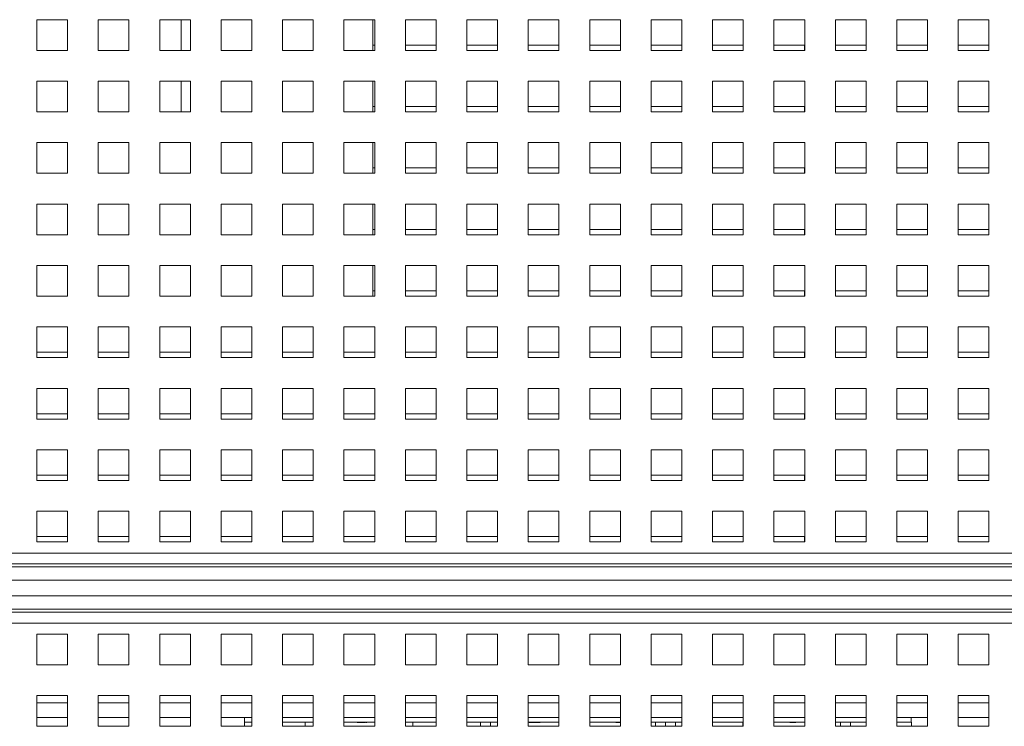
# Paper-space layout '2' of a CAD drawing. Header units: inches. Extents: x 1 to 109, y 1 to 85.
# Tile 61 of 70: x 53.77 to 59.11, y 72.6 to 76.43. Entities that reach past the tile are written whole.
import ezdxf

# ---------------------------------------------------------------- set-up
doc = ezdxf.new("R2010")
doc.units = ezdxf.units.IN
doc.header["$MEASUREMENT"] = 0

psp = doc.layouts.new('2')

# ---------------------------------------------------------------- linework, layer by layer
at = {"color": 7, "linetype": 'Continuous', "lineweight": 15, "ltscale": 5}
for p, q in [((54.0286, 76.4349), (53.8619, 76.4349)), ((53.8619, 76.4349), (53.8619, 76.2682)), ((54.0286, 76.2682), (54.0286, 76.4349)), ((54.3619, 76.4349), (54.1952, 76.4349)), ((54.1952, 76.4349), (54.1952, 76.2682)), ((54.3619, 76.2682), (54.3619, 76.4349)), ((54.6952, 76.4349), (54.5286, 76.4349)), ((54.5286, 76.4349), (54.5286, 76.2682)), ((54.6442, 76.4349), (54.6442, 76.2682)), ((54.6952, 76.2682), (54.6952, 76.4349)), ((55.0286, 76.4349), (54.8619, 76.4349)), ((54.8619, 76.4349), (54.8619, 76.2682)), ((55.0286, 76.2682), (55.0286, 76.4349)), ((55.3619, 76.4349), (55.1952, 76.4349)), ((55.1952, 76.4349), (55.1952, 76.2682)), ((55.3619, 76.2682), (55.3619, 76.4349)), ((55.6952, 76.4349), (55.5286, 76.4349)), ((55.5286, 76.4349), (55.5286, 76.2682)), ((55.6859, 76.4349), (55.6859, 76.2682)), ((55.6952, 76.2682), (55.6952, 76.4349)), ((56.0286, 76.4349), (55.8619, 76.4349)), ((55.8619, 76.4349), (55.8619, 76.2682)), ((56.0286, 76.2682), (56.0286, 76.4349)), ((56.3619, 76.4349), (56.1952, 76.4349)), ((56.1952, 76.4349), (56.1952, 76.2682)), ((56.3619, 76.2682), (56.3619, 76.4349)), ((56.6952, 76.4349), (56.5286, 76.4349)), ((56.5286, 76.4349), (56.5286, 76.2682)), ((56.6952, 76.2682), (56.6952, 76.4349)), ((57.0286, 76.4349), (56.8619, 76.4349)), ((56.8619, 76.4349), (56.8619, 76.2682)), ((57.0286, 76.2682), (57.0286, 76.4349)), ((57.3619, 76.4349), (57.1952, 76.4349)), ((57.1952, 76.4349), (57.1952, 76.2682)), ((57.3619, 76.2682), (57.3619, 76.4349)), ((57.6952, 76.4349), (57.5286, 76.4349)), ((57.5286, 76.4349), (57.5286, 76.2682)), ((57.6952, 76.2682), (57.6952, 76.4349)), ((58.0286, 76.4349), (57.8619, 76.4349)), ((57.8619, 76.4349), (57.8619, 76.2682)), ((58.0286, 76.2682), (58.0286, 76.4349)), ((58.3619, 76.4349), (58.1952, 76.4349)), ((58.1952, 76.4349), (58.1952, 76.2682)), ((58.3619, 76.2682), (58.3619, 76.4349)), ((58.6952, 76.4349), (58.5286, 76.4349)), ((58.5286, 76.4349), (58.5286, 76.2682)), ((58.6952, 76.2682), (58.6952, 76.4349)), ((59.0286, 76.4349), (58.8619, 76.4349)), ((58.8619, 76.4349), (58.8619, 76.2682)), ((59.0286, 76.2682), (59.0286, 76.4349)), ((53.8619, 76.2682), (54.0286, 76.2682)), ((54.1952, 76.2682), (54.3619, 76.2682)), ((54.5286, 76.2682), (54.6952, 76.2682)), ((54.8619, 76.2682), (55.0286, 76.2682)), ((55.1952, 76.2682), (55.3619, 76.2682)), ((55.5286, 76.2682), (55.6952, 76.2682)), ((55.6859, 76.2974), (55.6951, 76.2974)), ((55.6951, 76.2974), (55.6951, 76.2682)), ((55.8619, 76.2974), (56.0284, 76.2974)), ((55.8619, 76.2682), (56.0286, 76.2682)), ((56.0284, 76.2974), (56.0284, 76.2682)), ((56.1952, 76.2974), (56.3617, 76.2974)), ((56.1952, 76.2682), (56.3619, 76.2682)), ((56.3617, 76.2974), (56.3617, 76.2682)), ((56.5286, 76.2974), (56.6951, 76.2974)), ((56.5286, 76.2682), (56.6952, 76.2682)), ((56.6951, 76.2974), (56.6951, 76.2682)), ((56.8619, 76.2974), (57.0284, 76.2974)), ((56.8619, 76.2682), (57.0286, 76.2682)), ((57.0284, 76.2974), (57.0284, 76.2682)), ((57.1952, 76.2974), (57.3617, 76.2974)), ((57.1952, 76.2682), (57.3619, 76.2682)), ((57.3617, 76.2974), (57.3617, 76.2682)), ((57.5286, 76.2974), (57.6951, 76.2974)), ((57.5286, 76.2682), (57.6952, 76.2682)), ((57.6951, 76.2974), (57.6951, 76.2682)), ((57.8619, 76.2974), (58.0284, 76.2974)), ((57.8619, 76.2682), (58.0286, 76.2682)), ((58.0284, 76.2974), (58.0284, 76.2682)), ((58.1952, 76.2974), (58.3617, 76.2974)), ((58.1952, 76.2682), (58.3619, 76.2682)), ((58.3617, 76.2974), (58.3617, 76.2682)), ((58.5286, 76.2974), (58.6951, 76.2974)), ((58.5286, 76.2682), (58.6952, 76.2682)), ((58.6951, 76.2974), (58.6951, 76.2682)), ((58.8619, 76.2974), (59.0284, 76.2974)), ((58.8619, 76.2682), (59.0286, 76.2682)), ((59.0284, 76.2974), (59.0284, 76.2682)), ((54.0286, 76.1016), (53.8619, 76.1016)), ((53.8619, 76.1016), (53.8619, 75.9349)), ((54.0286, 75.9349), (54.0286, 76.1016)), ((54.3619, 76.1016), (54.1952, 76.1016)), ((54.1952, 76.1016), (54.1952, 75.9349)), ((54.3619, 75.9349), (54.3619, 76.1016)), ((54.6952, 76.1016), (54.5286, 76.1016)), ((54.5286, 76.1016), (54.5286, 75.9349)), ((54.6442, 76.1016), (54.6442, 75.9349)), ((54.6952, 75.9349), (54.6952, 76.1016)), ((55.0286, 76.1016), (54.8619, 76.1016)), ((54.8619, 76.1016), (54.8619, 75.9349)), ((55.0286, 75.9349), (55.0286, 76.1016)), ((55.3619, 76.1016), (55.1952, 76.1016)), ((55.1952, 76.1016), (55.1952, 75.9349)), ((55.3619, 75.9349), (55.3619, 76.1016)), ((55.6952, 76.1016), (55.5286, 76.1016)), ((55.5286, 76.1016), (55.5286, 75.9349)), ((55.6859, 76.1016), (55.6859, 75.9349)), ((55.6952, 75.9349), (55.6952, 76.1016)), ((56.0286, 76.1016), (55.8619, 76.1016)), ((55.8619, 76.1016), (55.8619, 75.9349)), ((56.0286, 75.9349), (56.0286, 76.1016)), ((56.3619, 76.1016), (56.1952, 76.1016)), ((56.1952, 76.1016), (56.1952, 75.9349)), ((56.3619, 75.9349), (56.3619, 76.1016)), ((56.6952, 76.1016), (56.5286, 76.1016)), ((56.5286, 76.1016), (56.5286, 75.9349)), ((56.6952, 75.9349), (56.6952, 76.1016)), ((57.0286, 76.1016), (56.8619, 76.1016)), ((56.8619, 76.1016), (56.8619, 75.9349)), ((57.0286, 75.9349), (57.0286, 76.1016)), ((57.3619, 76.1016), (57.1952, 76.1016)), ((57.1952, 76.1016), (57.1952, 75.9349)), ((57.3619, 75.9349), (57.3619, 76.1016)), ((57.6952, 76.1016), (57.5286, 76.1016)), ((57.5286, 76.1016), (57.5286, 75.9349)), ((57.6952, 75.9349), (57.6952, 76.1016)), ((58.0286, 76.1016), (57.8619, 76.1016)), ((57.8619, 76.1016), (57.8619, 75.9349)), ((58.0286, 75.9349), (58.0286, 76.1016)), ((58.3619, 76.1016), (58.1952, 76.1016)), ((58.1952, 76.1016), (58.1952, 75.9349)), ((58.3619, 75.9349), (58.3619, 76.1016)), ((58.6952, 76.1016), (58.5286, 76.1016)), ((58.5286, 76.1016), (58.5286, 75.9349)), ((58.6952, 75.9349), (58.6952, 76.1016)), ((59.0286, 76.1016), (58.8619, 76.1016)), ((58.8619, 76.1016), (58.8619, 75.9349)), ((59.0286, 75.9349), (59.0286, 76.1016)), ((53.8619, 75.9349), (54.0286, 75.9349)), ((54.1952, 75.9349), (54.3619, 75.9349)), ((54.5286, 75.9349), (54.6952, 75.9349)), ((54.8619, 75.9349), (55.0286, 75.9349)), ((55.1952, 75.9349), (55.3619, 75.9349)), ((55.5286, 75.9349), (55.6952, 75.9349)), ((55.6859, 75.9641), (55.6951, 75.9641)), ((55.6951, 75.9641), (55.6951, 75.9349)), ((55.8619, 75.9641), (56.0284, 75.9641)), ((55.8619, 75.9349), (56.0286, 75.9349)), ((56.0284, 75.9641), (56.0284, 75.9349)), ((56.1952, 75.9641), (56.3617, 75.9641)), ((56.1952, 75.9349), (56.3619, 75.9349)), ((56.3617, 75.9641), (56.3617, 75.9349)), ((56.5286, 75.9641), (56.6951, 75.9641)), ((56.5286, 75.9349), (56.6952, 75.9349)), ((56.6951, 75.9641), (56.6951, 75.9349)), ((56.8619, 75.9641), (57.0284, 75.9641)), ((56.8619, 75.9349), (57.0286, 75.9349)), ((57.0284, 75.9641), (57.0284, 75.9349)), ((57.1952, 75.9641), (57.3617, 75.9641)), ((57.1952, 75.9349), (57.3619, 75.9349)), ((57.3617, 75.9641), (57.3617, 75.9349)), ((57.5286, 75.9641), (57.6951, 75.9641)), ((57.5286, 75.9349), (57.6952, 75.9349)), ((57.6951, 75.9641), (57.6951, 75.9349)), ((57.8619, 75.9641), (58.0284, 75.9641)), ((57.8619, 75.9349), (58.0286, 75.9349)), ((58.0284, 75.9641), (58.0284, 75.9349)), ((58.1952, 75.9641), (58.3617, 75.9641)), ((58.1952, 75.9349), (58.3619, 75.9349)), ((58.3617, 75.9641), (58.3617, 75.9349)), ((58.5286, 75.9641), (58.6951, 75.9641)), ((58.5286, 75.9349), (58.6952, 75.9349)), ((58.6951, 75.9641), (58.6951, 75.9349)), ((58.8619, 75.9641), (59.0284, 75.9641)), ((58.8619, 75.9349), (59.0286, 75.9349)), ((59.0284, 75.9641), (59.0284, 75.9349)), ((54.0286, 75.7682), (53.8619, 75.7682)), ((53.8619, 75.7682), (53.8619, 75.6016)), ((54.0286, 75.6016), (54.0286, 75.7682)), ((54.3619, 75.7682), (54.1952, 75.7682)), ((54.1952, 75.7682), (54.1952, 75.6016)), ((54.3619, 75.6016), (54.3619, 75.7682)), ((54.6952, 75.7682), (54.5286, 75.7682)), ((54.5286, 75.7682), (54.5286, 75.6016)), ((54.6952, 75.6016), (54.6952, 75.7682)), ((55.0286, 75.7682), (54.8619, 75.7682)), ((54.8619, 75.7682), (54.8619, 75.6016)), ((55.0286, 75.6016), (55.0286, 75.7682)), ((55.3619, 75.7682), (55.1952, 75.7682)), ((55.1952, 75.7682), (55.1952, 75.6016)), ((55.3619, 75.6016), (55.3619, 75.7682)), ((55.6952, 75.7682), (55.5286, 75.7682)), ((55.5286, 75.7682), (55.5286, 75.6016)), ((55.6859, 75.7682), (55.6859, 75.6016)), ((55.6952, 75.6016), (55.6952, 75.7682)), ((56.0286, 75.7682), (55.8619, 75.7682)), ((55.8619, 75.7682), (55.8619, 75.6016)), ((56.0286, 75.6016), (56.0286, 75.7682)), ((56.3619, 75.7682), (56.1952, 75.7682)), ((56.1952, 75.7682), (56.1952, 75.6016)), ((56.3619, 75.6016), (56.3619, 75.7682)), ((56.6952, 75.7682), (56.5286, 75.7682)), ((56.5286, 75.7682), (56.5286, 75.6016)), ((56.6952, 75.6016), (56.6952, 75.7682)), ((57.0286, 75.7682), (56.8619, 75.7682)), ((56.8619, 75.7682), (56.8619, 75.6016)), ((57.0286, 75.6016), (57.0286, 75.7682)), ((57.3619, 75.7682), (57.1952, 75.7682)), ((57.1952, 75.7682), (57.1952, 75.6016)), ((57.3619, 75.6016), (57.3619, 75.7682)), ((57.6952, 75.7682), (57.5286, 75.7682)), ((57.5286, 75.7682), (57.5286, 75.6016)), ((57.6952, 75.6016), (57.6952, 75.7682)), ((58.0286, 75.7682), (57.8619, 75.7682)), ((57.8619, 75.7682), (57.8619, 75.6016)), ((58.0286, 75.6016), (58.0286, 75.7682)), ((58.3619, 75.7682), (58.1952, 75.7682)), ((58.1952, 75.7682), (58.1952, 75.6016)), ((58.3619, 75.6016), (58.3619, 75.7682)), ((58.6952, 75.7682), (58.5286, 75.7682)), ((58.5286, 75.7682), (58.5286, 75.6016)), ((58.6952, 75.6016), (58.6952, 75.7682)), ((59.0286, 75.7682), (58.8619, 75.7682)), ((58.8619, 75.7682), (58.8619, 75.6016)), ((59.0286, 75.6016), (59.0286, 75.7682)), ((55.6859, 75.6307), (55.6951, 75.6307)), ((55.6951, 75.6307), (55.6951, 75.6016)), ((55.8619, 75.6307), (56.0284, 75.6307)), ((56.0284, 75.6307), (56.0284, 75.6016)), ((56.1952, 75.6307), (56.3617, 75.6307)), ((56.3617, 75.6307), (56.3617, 75.6016)), ((56.5286, 75.6307), (56.6951, 75.6307)), ((56.6951, 75.6307), (56.6951, 75.6016)), ((56.8619, 75.6307), (57.0284, 75.6307)), ((57.0284, 75.6307), (57.0284, 75.6016)), ((57.1952, 75.6307), (57.3617, 75.6307)), ((57.3617, 75.6307), (57.3617, 75.6016)), ((57.5286, 75.6307), (57.6951, 75.6307)), ((57.6951, 75.6307), (57.6951, 75.6016)), ((57.8619, 75.6307), (58.0284, 75.6307)), ((58.0284, 75.6307), (58.0284, 75.6016)), ((58.1952, 75.6307), (58.3617, 75.6307)), ((58.3617, 75.6307), (58.3617, 75.6016)), ((58.5286, 75.6307), (58.6951, 75.6307)), ((58.6951, 75.6307), (58.6951, 75.6016)), ((58.8619, 75.6307), (59.0284, 75.6307)), ((59.0284, 75.6307), (59.0284, 75.6016)), ((53.8619, 75.6016), (54.0286, 75.6016)), ((54.1952, 75.6016), (54.3619, 75.6016)), ((54.5286, 75.6016), (54.6952, 75.6016)), ((54.8619, 75.6016), (55.0286, 75.6016)), ((55.1952, 75.6016), (55.3619, 75.6016)), ((55.5286, 75.6016), (55.6952, 75.6016)), ((55.8619, 75.6016), (56.0286, 75.6016)), ((56.1952, 75.6016), (56.3619, 75.6016)), ((56.5286, 75.6016), (56.6952, 75.6016)), ((56.8619, 75.6016), (57.0286, 75.6016)), ((57.1952, 75.6016), (57.3619, 75.6016)), ((57.5286, 75.6016), (57.6952, 75.6016)), ((57.8619, 75.6016), (58.0286, 75.6016)), ((58.1952, 75.6016), (58.3619, 75.6016)), ((58.5286, 75.6016), (58.6952, 75.6016)), ((58.8619, 75.6016), (59.0286, 75.6016)), ((54.0286, 75.4349), (53.8619, 75.4349)), ((53.8619, 75.4349), (53.8619, 75.2682)), ((54.0286, 75.2682), (54.0286, 75.4349)), ((54.3619, 75.4349), (54.1952, 75.4349)), ((54.1952, 75.4349), (54.1952, 75.2682)), ((54.3619, 75.2682), (54.3619, 75.4349)), ((54.6952, 75.4349), (54.5286, 75.4349)), ((54.5286, 75.4349), (54.5286, 75.2682)), ((54.6952, 75.2682), (54.6952, 75.4349)), ((55.0286, 75.4349), (54.8619, 75.4349)), ((54.8619, 75.4349), (54.8619, 75.2682)), ((55.0286, 75.2682), (55.0286, 75.4349)), ((55.3619, 75.4349), (55.1952, 75.4349)), ((55.1952, 75.4349), (55.1952, 75.2682)), ((55.3619, 75.2682), (55.3619, 75.4349)), ((55.6952, 75.4349), (55.5286, 75.4349)), ((55.5286, 75.4349), (55.5286, 75.2682)), ((55.6859, 75.4349), (55.6859, 75.2682)), ((55.6952, 75.2682), (55.6952, 75.4349)), ((56.0286, 75.4349), (55.8619, 75.4349)), ((55.8619, 75.4349), (55.8619, 75.2682)), ((56.0286, 75.2682), (56.0286, 75.4349)), ((56.3619, 75.4349), (56.1952, 75.4349)), ((56.1952, 75.4349), (56.1952, 75.2682)), ((56.3619, 75.2682), (56.3619, 75.4349)), ((56.6952, 75.4349), (56.5286, 75.4349)), ((56.5286, 75.4349), (56.5286, 75.2682)), ((56.6952, 75.2682), (56.6952, 75.4349)), ((57.0286, 75.4349), (56.8619, 75.4349)), ((56.8619, 75.4349), (56.8619, 75.2682)), ((57.0286, 75.2682), (57.0286, 75.4349)), ((57.3619, 75.4349), (57.1952, 75.4349)), ((57.1952, 75.4349), (57.1952, 75.2682)), ((57.3619, 75.2682), (57.3619, 75.4349)), ((57.6952, 75.4349), (57.5286, 75.4349)), ((57.5286, 75.4349), (57.5286, 75.2682)), ((57.6952, 75.2682), (57.6952, 75.4349)), ((58.0286, 75.4349), (57.8619, 75.4349)), ((57.8619, 75.4349), (57.8619, 75.2682)), ((58.0286, 75.2682), (58.0286, 75.4349)), ((58.3619, 75.4349), (58.1952, 75.4349)), ((58.1952, 75.4349), (58.1952, 75.2682)), ((58.3619, 75.2682), (58.3619, 75.4349)), ((58.6952, 75.4349), (58.5286, 75.4349)), ((58.5286, 75.4349), (58.5286, 75.2682)), ((58.6952, 75.2682), (58.6952, 75.4349)), ((59.0286, 75.4349), (58.8619, 75.4349)), ((58.8619, 75.4349), (58.8619, 75.2682)), ((59.0286, 75.2682), (59.0286, 75.4349)), ((55.6859, 75.2974), (55.6951, 75.2974)), ((55.6951, 75.2974), (55.6951, 75.2682)), ((55.8619, 75.2974), (56.0284, 75.2974)), ((56.0284, 75.2974), (56.0284, 75.2682)), ((56.1952, 75.2974), (56.3617, 75.2974)), ((56.3617, 75.2974), (56.3617, 75.2682)), ((56.5286, 75.2974), (56.6951, 75.2974)), ((56.6951, 75.2974), (56.6951, 75.2682)), ((56.8619, 75.2974), (57.0284, 75.2974)), ((57.0284, 75.2974), (57.0284, 75.2682)), ((57.1952, 75.2974), (57.3617, 75.2974)), ((57.3617, 75.2974), (57.3617, 75.2682)), ((57.5286, 75.2974), (57.6951, 75.2974)), ((57.6951, 75.2974), (57.6951, 75.2682)), ((57.8619, 75.2974), (58.0284, 75.2974)), ((58.0284, 75.2974), (58.0284, 75.2682)), ((58.1952, 75.2974), (58.3617, 75.2974)), ((58.3617, 75.2974), (58.3617, 75.2682)), ((58.5286, 75.2974), (58.6951, 75.2974)), ((58.6951, 75.2974), (58.6951, 75.2682)), ((58.8619, 75.2974), (59.0284, 75.2974)), ((59.0284, 75.2974), (59.0284, 75.2682)), ((53.8619, 75.2682), (54.0286, 75.2682)), ((54.1952, 75.2682), (54.3619, 75.2682)), ((54.5286, 75.2682), (54.6952, 75.2682)), ((54.8619, 75.2682), (55.0286, 75.2682)), ((55.1952, 75.2682), (55.3619, 75.2682)), ((55.5286, 75.2682), (55.6952, 75.2682)), ((55.8619, 75.2682), (56.0286, 75.2682)), ((56.1952, 75.2682), (56.3619, 75.2682)), ((56.5286, 75.2682), (56.6952, 75.2682)), ((56.8619, 75.2682), (57.0286, 75.2682)), ((57.1952, 75.2682), (57.3619, 75.2682)), ((57.5286, 75.2682), (57.6952, 75.2682)), ((57.8619, 75.2682), (58.0286, 75.2682)), ((58.1952, 75.2682), (58.3619, 75.2682)), ((58.5286, 75.2682), (58.6952, 75.2682)), ((58.8619, 75.2682), (59.0286, 75.2682)), ((54.0286, 75.1016), (53.8619, 75.1016)), ((53.8619, 75.1016), (53.8619, 74.9349)), ((54.0286, 74.9349), (54.0286, 75.1016)), ((54.3619, 75.1016), (54.1952, 75.1016)), ((54.1952, 75.1016), (54.1952, 74.9349)), ((54.3619, 74.9349), (54.3619, 75.1016)), ((54.6952, 75.1016), (54.5286, 75.1016)), ((54.5286, 75.1016), (54.5286, 74.9349)), ((54.6952, 74.9349), (54.6952, 75.1016)), ((55.0286, 75.1016), (54.8619, 75.1016)), ((54.8619, 75.1016), (54.8619, 74.9349)), ((55.0286, 74.9349), (55.0286, 75.1016)), ((55.3619, 75.1016), (55.1952, 75.1016)), ((55.1952, 75.1016), (55.1952, 74.9349)), ((55.3619, 74.9349), (55.3619, 75.1016)), ((55.6952, 75.1016), (55.5286, 75.1016)), ((55.5286, 75.1016), (55.5286, 74.9349)), ((55.6859, 75.1016), (55.6859, 74.9349)), ((55.6952, 74.9349), (55.6952, 75.1016)), ((56.0286, 75.1016), (55.8619, 75.1016)), ((55.8619, 75.1016), (55.8619, 74.9349)), ((56.0286, 74.9349), (56.0286, 75.1016)), ((56.3619, 75.1016), (56.1952, 75.1016)), ((56.1952, 75.1016), (56.1952, 74.9349)), ((56.3619, 74.9349), (56.3619, 75.1016)), ((56.6952, 75.1016), (56.5286, 75.1016)), ((56.5286, 75.1016), (56.5286, 74.9349)), ((56.6952, 74.9349), (56.6952, 75.1016)), ((57.0286, 75.1016), (56.8619, 75.1016)), ((56.8619, 75.1016), (56.8619, 74.9349)), ((57.0286, 74.9349), (57.0286, 75.1016)), ((57.3619, 75.1016), (57.1952, 75.1016)), ((57.1952, 75.1016), (57.1952, 74.9349)), ((57.3619, 74.9349), (57.3619, 75.1016)), ((57.6952, 75.1016), (57.5286, 75.1016)), ((57.5286, 75.1016), (57.5286, 74.9349)), ((57.6952, 74.9349), (57.6952, 75.1016)), ((58.0286, 75.1016), (57.8619, 75.1016)), ((57.8619, 75.1016), (57.8619, 74.9349)), ((58.0286, 74.9349), (58.0286, 75.1016)), ((58.3619, 75.1016), (58.1952, 75.1016)), ((58.1952, 75.1016), (58.1952, 74.9349)), ((58.3619, 74.9349), (58.3619, 75.1016)), ((58.6952, 75.1016), (58.5286, 75.1016)), ((58.5286, 75.1016), (58.5286, 74.9349)), ((58.6952, 74.9349), (58.6952, 75.1016)), ((59.0286, 75.1016), (58.8619, 75.1016)), ((58.8619, 75.1016), (58.8619, 74.9349)), ((59.0286, 74.9349), (59.0286, 75.1016)), ((55.6859, 74.9641), (55.6951, 74.9641)), ((55.6951, 74.9641), (55.6951, 74.9349)), ((55.8619, 74.9641), (56.0284, 74.9641)), ((56.0284, 74.9641), (56.0284, 74.9349)), ((56.1952, 74.9641), (56.3617, 74.9641)), ((56.3617, 74.9641), (56.3617, 74.9349)), ((56.5286, 74.9641), (56.6951, 74.9641)), ((56.6951, 74.9641), (56.6951, 74.9349)), ((56.8619, 74.9641), (57.0284, 74.9641)), ((57.0284, 74.9641), (57.0284, 74.9349)), ((57.1952, 74.9641), (57.3617, 74.9641)), ((57.3617, 74.9641), (57.3617, 74.9349)), ((57.5286, 74.9641), (57.6951, 74.9641)), ((57.6951, 74.9641), (57.6951, 74.9349)), ((57.8619, 74.9641), (58.0284, 74.9641)), ((58.0284, 74.9641), (58.0284, 74.9349)), ((58.1952, 74.9641), (58.3617, 74.9641)), ((58.3617, 74.9641), (58.3617, 74.9349)), ((58.5286, 74.9641), (58.6951, 74.9641)), ((58.6951, 74.9641), (58.6951, 74.9349)), ((58.8619, 74.9641), (59.0284, 74.9641)), ((59.0284, 74.9641), (59.0284, 74.9349)), ((53.8619, 74.9349), (54.0286, 74.9349)), ((54.1952, 74.9349), (54.3619, 74.9349)), ((54.5286, 74.9349), (54.6952, 74.9349)), ((54.8619, 74.9349), (55.0286, 74.9349)), ((55.1952, 74.9349), (55.3619, 74.9349)), ((55.5286, 74.9349), (55.6952, 74.9349)), ((55.8619, 74.9349), (56.0286, 74.9349)), ((56.1952, 74.9349), (56.3619, 74.9349)), ((56.5286, 74.9349), (56.6952, 74.9349)), ((56.8619, 74.9349), (57.0286, 74.9349)), ((57.1952, 74.9349), (57.3619, 74.9349)), ((57.5286, 74.9349), (57.6952, 74.9349)), ((57.8619, 74.9349), (58.0286, 74.9349)), ((58.1952, 74.9349), (58.3619, 74.9349)), ((58.5286, 74.9349), (58.6952, 74.9349)), ((58.8619, 74.9349), (59.0286, 74.9349)), ((54.0286, 74.7682), (53.8619, 74.7682)), ((53.8619, 74.7682), (53.8619, 74.6016)), ((54.0286, 74.6016), (54.0286, 74.7682)), ((54.3619, 74.7682), (54.1952, 74.7682)), ((54.1952, 74.7682), (54.1952, 74.6016)), ((54.3619, 74.6016), (54.3619, 74.7682)), ((54.6952, 74.7682), (54.5286, 74.7682)), ((54.5286, 74.7682), (54.5286, 74.6016)), ((54.6952, 74.6016), (54.6952, 74.7682)), ((55.0286, 74.7682), (54.8619, 74.7682)), ((54.8619, 74.7682), (54.8619, 74.6016)), ((55.0286, 74.6016), (55.0286, 74.7682)), ((55.3619, 74.7682), (55.1952, 74.7682)), ((55.1952, 74.7682), (55.1952, 74.6016)), ((55.3619, 74.6016), (55.3619, 74.7682)), ((55.6952, 74.7682), (55.5286, 74.7682)), ((55.5286, 74.7682), (55.5286, 74.6016)), ((55.6952, 74.6016), (55.6952, 74.7682)), ((56.0286, 74.7682), (55.8619, 74.7682)), ((55.8619, 74.7682), (55.8619, 74.6016)), ((56.0286, 74.6016), (56.0286, 74.7682)), ((56.3619, 74.7682), (56.1952, 74.7682)), ((56.1952, 74.7682), (56.1952, 74.6016)), ((56.3619, 74.6016), (56.3619, 74.7682)), ((56.6952, 74.7682), (56.5286, 74.7682)), ((56.5286, 74.7682), (56.5286, 74.6016)), ((56.6952, 74.6016), (56.6952, 74.7682)), ((57.0286, 74.7682), (56.8619, 74.7682)), ((56.8619, 74.7682), (56.8619, 74.6016)), ((57.0286, 74.6016), (57.0286, 74.7682)), ((57.3619, 74.7682), (57.1952, 74.7682)), ((57.1952, 74.7682), (57.1952, 74.6016)), ((57.3619, 74.6016), (57.3619, 74.7682)), ((57.6952, 74.7682), (57.5286, 74.7682)), ((57.5286, 74.7682), (57.5286, 74.6016)), ((57.6952, 74.6016), (57.6952, 74.7682)), ((58.0286, 74.7682), (57.8619, 74.7682)), ((57.8619, 74.7682), (57.8619, 74.6016)), ((58.0286, 74.6016), (58.0286, 74.7682)), ((58.3619, 74.7682), (58.1952, 74.7682)), ((58.1952, 74.7682), (58.1952, 74.6016)), ((58.3619, 74.6016), (58.3619, 74.7682)), ((58.6952, 74.7682), (58.5286, 74.7682)), ((58.5286, 74.7682), (58.5286, 74.6016)), ((58.6952, 74.6016), (58.6952, 74.7682)), ((59.0286, 74.7682), (58.8619, 74.7682)), ((58.8619, 74.7682), (58.8619, 74.6016)), ((59.0286, 74.6016), (59.0286, 74.7682)), ((53.8619, 74.6307), (54.0284, 74.6307)), ((53.8619, 74.6016), (54.0286, 74.6016)), ((54.0284, 74.6307), (54.0284, 74.6016)), ((54.1952, 74.6307), (54.3617, 74.6307)), ((54.1952, 74.6016), (54.3619, 74.6016)), ((54.3617, 74.6307), (54.3617, 74.6016)), ((54.5286, 74.6307), (54.6951, 74.6307)), ((54.5286, 74.6016), (54.6952, 74.6016)), ((54.6951, 74.6307), (54.6951, 74.6016)), ((54.8619, 74.6307), (55.0284, 74.6307)), ((54.8619, 74.6016), (55.0286, 74.6016)), ((55.0284, 74.6307), (55.0284, 74.6016)), ((55.1952, 74.6307), (55.3617, 74.6307)), ((55.1952, 74.6016), (55.3619, 74.6016)), ((55.3617, 74.6307), (55.3617, 74.6016)), ((55.5286, 74.6307), (55.6951, 74.6307)), ((55.5286, 74.6016), (55.6952, 74.6016)), ((55.6951, 74.6307), (55.6951, 74.6016)), ((55.8619, 74.6307), (56.0284, 74.6307)), ((55.8619, 74.6016), (56.0286, 74.6016)), ((56.0284, 74.6307), (56.0284, 74.6016)), ((56.1952, 74.6307), (56.3617, 74.6307)), ((56.1952, 74.6016), (56.3619, 74.6016)), ((56.3617, 74.6307), (56.3617, 74.6016)), ((56.5286, 74.6307), (56.6951, 74.6307)), ((56.5286, 74.6016), (56.6952, 74.6016)), ((56.6951, 74.6307), (56.6951, 74.6016)), ((56.8619, 74.6307), (57.0284, 74.6307)), ((56.8619, 74.6016), (57.0286, 74.6016)), ((57.0284, 74.6307), (57.0284, 74.6016)), ((57.1952, 74.6307), (57.3617, 74.6307)), ((57.1952, 74.6016), (57.3619, 74.6016)), ((57.3617, 74.6307), (57.3617, 74.6016)), ((57.5286, 74.6307), (57.6951, 74.6307)), ((57.5286, 74.6016), (57.6952, 74.6016)), ((57.6951, 74.6307), (57.6951, 74.6016)), ((57.8619, 74.6307), (58.0284, 74.6307)), ((57.8619, 74.6016), (58.0286, 74.6016)), ((58.0284, 74.6307), (58.0284, 74.6016)), ((58.1952, 74.6307), (58.3617, 74.6307)), ((58.1952, 74.6016), (58.3619, 74.6016)), ((58.3617, 74.6307), (58.3617, 74.6016)), ((58.5286, 74.6307), (58.6951, 74.6307)), ((58.5286, 74.6016), (58.6952, 74.6016)), ((58.6951, 74.6307), (58.6951, 74.6016)), ((58.8619, 74.6307), (59.0284, 74.6307)), ((58.8619, 74.6016), (59.0286, 74.6016)), ((59.0284, 74.6307), (59.0284, 74.6016)), ((54.0286, 74.4349), (53.8619, 74.4349)), ((53.8619, 74.4349), (53.8619, 74.2682)), ((54.0286, 74.2682), (54.0286, 74.4349)), ((54.3619, 74.4349), (54.1952, 74.4349)), ((54.1952, 74.4349), (54.1952, 74.2682)), ((54.3619, 74.2682), (54.3619, 74.4349)), ((54.6952, 74.4349), (54.5286, 74.4349)), ((54.5286, 74.4349), (54.5286, 74.2682)), ((54.6952, 74.2682), (54.6952, 74.4349)), ((55.0286, 74.4349), (54.8619, 74.4349)), ((54.8619, 74.4349), (54.8619, 74.2682)), ((55.0286, 74.2682), (55.0286, 74.4349)), ((55.3619, 74.4349), (55.1952, 74.4349)), ((55.1952, 74.4349), (55.1952, 74.2682)), ((55.3619, 74.2682), (55.3619, 74.4349)), ((55.6952, 74.4349), (55.5286, 74.4349)), ((55.5286, 74.4349), (55.5286, 74.2682)), ((55.6952, 74.2682), (55.6952, 74.4349)), ((56.0286, 74.4349), (55.8619, 74.4349)), ((55.8619, 74.4349), (55.8619, 74.2682)), ((56.0286, 74.2682), (56.0286, 74.4349)), ((56.3619, 74.4349), (56.1952, 74.4349)), ((56.1952, 74.4349), (56.1952, 74.2682)), ((56.3619, 74.2682), (56.3619, 74.4349)), ((56.6952, 74.4349), (56.5286, 74.4349)), ((56.5286, 74.4349), (56.5286, 74.2682)), ((56.6952, 74.2682), (56.6952, 74.4349)), ((57.0286, 74.4349), (56.8619, 74.4349)), ((56.8619, 74.4349), (56.8619, 74.2682)), ((57.0286, 74.2682), (57.0286, 74.4349)), ((57.3619, 74.4349), (57.1952, 74.4349)), ((57.1952, 74.4349), (57.1952, 74.2682)), ((57.3619, 74.2682), (57.3619, 74.4349)), ((57.6952, 74.4349), (57.5286, 74.4349)), ((57.5286, 74.4349), (57.5286, 74.2682)), ((57.6952, 74.2682), (57.6952, 74.4349)), ((58.0286, 74.4349), (57.8619, 74.4349)), ((57.8619, 74.4349), (57.8619, 74.2682)), ((58.0286, 74.2682), (58.0286, 74.4349)), ((58.3619, 74.4349), (58.1952, 74.4349)), ((58.1952, 74.4349), (58.1952, 74.2682)), ((58.3619, 74.2682), (58.3619, 74.4349)), ((58.6952, 74.4349), (58.5286, 74.4349)), ((58.5286, 74.4349), (58.5286, 74.2682)), ((58.6952, 74.2682), (58.6952, 74.4349)), ((59.0286, 74.4349), (58.8619, 74.4349)), ((58.8619, 74.4349), (58.8619, 74.2682)), ((59.0286, 74.2682), (59.0286, 74.4349)), ((53.8619, 74.2974), (54.0284, 74.2974)), ((54.0284, 74.2974), (54.0284, 74.2682)), ((54.1952, 74.2974), (54.3617, 74.2974)), ((54.3617, 74.2974), (54.3617, 74.2682)), ((54.5286, 74.2974), (54.6951, 74.2974)), ((54.6951, 74.2974), (54.6951, 74.2682)), ((54.8619, 74.2974), (55.0284, 74.2974)), ((55.0284, 74.2974), (55.0284, 74.2682)), ((55.1952, 74.2974), (55.3617, 74.2974)), ((55.3617, 74.2974), (55.3617, 74.2682)), ((55.5286, 74.2974), (55.6951, 74.2974)), ((55.6951, 74.2974), (55.6951, 74.2682)), ((55.8619, 74.2974), (56.0284, 74.2974)), ((56.0284, 74.2974), (56.0284, 74.2682)), ((56.1952, 74.2974), (56.3617, 74.2974)), ((56.3617, 74.2974), (56.3617, 74.2682)), ((56.5286, 74.2974), (56.6951, 74.2974)), ((56.6951, 74.2974), (56.6951, 74.2682)), ((56.8619, 74.2974), (57.0284, 74.2974)), ((57.0284, 74.2974), (57.0284, 74.2682)), ((57.1952, 74.2974), (57.3617, 74.2974)), ((57.3617, 74.2974), (57.3617, 74.2682)), ((57.5286, 74.2974), (57.6951, 74.2974)), ((57.6951, 74.2974), (57.6951, 74.2682)), ((57.8619, 74.2974), (58.0284, 74.2974)), ((58.0284, 74.2974), (58.0284, 74.2682)), ((58.1952, 74.2974), (58.3617, 74.2974)), ((58.3617, 74.2974), (58.3617, 74.2682)), ((58.5286, 74.2974), (58.6951, 74.2974)), ((58.6951, 74.2974), (58.6951, 74.2682)), ((58.8619, 74.2974), (59.0284, 74.2974)), ((59.0284, 74.2974), (59.0284, 74.2682)), ((53.8619, 74.2682), (54.0286, 74.2682)), ((54.1952, 74.2682), (54.3619, 74.2682)), ((54.5286, 74.2682), (54.6952, 74.2682)), ((54.8619, 74.2682), (55.0286, 74.2682)), ((55.1952, 74.2682), (55.3619, 74.2682)), ((55.5286, 74.2682), (55.6952, 74.2682)), ((55.8619, 74.2682), (56.0286, 74.2682)), ((56.1952, 74.2682), (56.3619, 74.2682)), ((56.5286, 74.2682), (56.6952, 74.2682)), ((56.8619, 74.2682), (57.0286, 74.2682)), ((57.1952, 74.2682), (57.3619, 74.2682)), ((57.5286, 74.2682), (57.6952, 74.2682)), ((57.8619, 74.2682), (58.0286, 74.2682)), ((58.1952, 74.2682), (58.3619, 74.2682)), ((58.5286, 74.2682), (58.6952, 74.2682)), ((58.8619, 74.2682), (59.0286, 74.2682)), ((54.0286, 74.1016), (53.8619, 74.1016)), ((53.8619, 74.1016), (53.8619, 73.9349)), ((54.0286, 73.9349), (54.0286, 74.1016)), ((54.3619, 74.1016), (54.1952, 74.1016)), ((54.1952, 74.1016), (54.1952, 73.9349)), ((54.3619, 73.9349), (54.3619, 74.1016)), ((54.6952, 74.1016), (54.5286, 74.1016)), ((54.5286, 74.1016), (54.5286, 73.9349)), ((54.6952, 73.9349), (54.6952, 74.1016)), ((55.0286, 74.1016), (54.8619, 74.1016)), ((54.8619, 74.1016), (54.8619, 73.9349)), ((55.0286, 73.9349), (55.0286, 74.1016)), ((55.3619, 74.1016), (55.1952, 74.1016)), ((55.1952, 74.1016), (55.1952, 73.9349)), ((55.3619, 73.9349), (55.3619, 74.1016)), ((55.6952, 74.1016), (55.5286, 74.1016)), ((55.5286, 74.1016), (55.5286, 73.9349)), ((55.6952, 73.9349), (55.6952, 74.1016)), ((56.0286, 74.1016), (55.8619, 74.1016)), ((55.8619, 74.1016), (55.8619, 73.9349)), ((56.0286, 73.9349), (56.0286, 74.1016)), ((56.3619, 74.1016), (56.1952, 74.1016)), ((56.1952, 74.1016), (56.1952, 73.9349)), ((56.3619, 73.9349), (56.3619, 74.1016)), ((56.6952, 74.1016), (56.5286, 74.1016)), ((56.5286, 74.1016), (56.5286, 73.9349)), ((56.6952, 73.9349), (56.6952, 74.1016)), ((57.0286, 74.1016), (56.8619, 74.1016)), ((56.8619, 74.1016), (56.8619, 73.9349)), ((57.0286, 73.9349), (57.0286, 74.1016)), ((57.3619, 74.1016), (57.1952, 74.1016)), ((57.1952, 74.1016), (57.1952, 73.9349)), ((57.3619, 73.9349), (57.3619, 74.1016)), ((57.6952, 74.1016), (57.5286, 74.1016)), ((57.5286, 74.1016), (57.5286, 73.9349)), ((57.6952, 73.9349), (57.6952, 74.1016)), ((58.0286, 74.1016), (57.8619, 74.1016)), ((57.8619, 74.1016), (57.8619, 73.9349)), ((58.0286, 73.9349), (58.0286, 74.1016)), ((58.3619, 74.1016), (58.1952, 74.1016)), ((58.1952, 74.1016), (58.1952, 73.9349)), ((58.3619, 73.9349), (58.3619, 74.1016)), ((58.6952, 74.1016), (58.5286, 74.1016)), ((58.5286, 74.1016), (58.5286, 73.9349)), ((58.6952, 73.9349), (58.6952, 74.1016)), ((59.0286, 74.1016), (58.8619, 74.1016)), ((58.8619, 74.1016), (58.8619, 73.9349)), ((59.0286, 73.9349), (59.0286, 74.1016)), ((53.8619, 73.9641), (54.0284, 73.9641)), ((54.0284, 73.9641), (54.0284, 73.9349)), ((54.1952, 73.9641), (54.3617, 73.9641)), ((54.3617, 73.9641), (54.3617, 73.9349)), ((54.5286, 73.9641), (54.6951, 73.9641)), ((54.6951, 73.9641), (54.6951, 73.9349)), ((54.8619, 73.9641), (55.0284, 73.9641)), ((55.0284, 73.9641), (55.0284, 73.9349)), ((55.1952, 73.9641), (55.3617, 73.9641)), ((55.3617, 73.9641), (55.3617, 73.9349)), ((55.5286, 73.9641), (55.6951, 73.9641)), ((55.6951, 73.9641), (55.6951, 73.9349)), ((55.8619, 73.9641), (56.0284, 73.9641)), ((56.0284, 73.9641), (56.0284, 73.9349)), ((56.1952, 73.9641), (56.3617, 73.9641)), ((56.3617, 73.9641), (56.3617, 73.9349)), ((56.5286, 73.9641), (56.6951, 73.9641)), ((56.6951, 73.9641), (56.6951, 73.9349)), ((56.8619, 73.9641), (57.0284, 73.9641)), ((57.0284, 73.9641), (57.0284, 73.9349)), ((57.1952, 73.9641), (57.3617, 73.9641)), ((57.3617, 73.9641), (57.3617, 73.9349)), ((57.5286, 73.9641), (57.6951, 73.9641)), ((57.6951, 73.9641), (57.6951, 73.9349)), ((57.8619, 73.9641), (58.0284, 73.9641)), ((58.0284, 73.9641), (58.0284, 73.9349)), ((58.1952, 73.9641), (58.3617, 73.9641)), ((58.3617, 73.9641), (58.3617, 73.9349)), ((58.5286, 73.9641), (58.6951, 73.9641)), ((58.6951, 73.9641), (58.6951, 73.9349)), ((58.8619, 73.9641), (59.0284, 73.9641)), ((59.0284, 73.9641), (59.0284, 73.9349)), ((53.8619, 73.9349), (54.0286, 73.9349)), ((54.1952, 73.9349), (54.3619, 73.9349)), ((54.5286, 73.9349), (54.6952, 73.9349)), ((54.8619, 73.9349), (55.0286, 73.9349)), ((55.1952, 73.9349), (55.3619, 73.9349)), ((55.5286, 73.9349), (55.6952, 73.9349)), ((55.8619, 73.9349), (56.0286, 73.9349)), ((56.1952, 73.9349), (56.3619, 73.9349)), ((56.5286, 73.9349), (56.6952, 73.9349)), ((56.8619, 73.9349), (57.0286, 73.9349)), ((57.1952, 73.9349), (57.3619, 73.9349)), ((57.5286, 73.9349), (57.6952, 73.9349)), ((57.8619, 73.9349), (58.0286, 73.9349)), ((58.1952, 73.9349), (58.3619, 73.9349)), ((58.5286, 73.9349), (58.6952, 73.9349)), ((58.8619, 73.9349), (59.0286, 73.9349)), ((54.0286, 73.7682), (53.8619, 73.7682)), ((53.8619, 73.7682), (53.8619, 73.6016)), ((54.0286, 73.6016), (54.0286, 73.7682)), ((54.3619, 73.7682), (54.1952, 73.7682)), ((54.1952, 73.7682), (54.1952, 73.6016)), ((54.3619, 73.6016), (54.3619, 73.7682)), ((54.6952, 73.7682), (54.5286, 73.7682)), ((54.5286, 73.7682), (54.5286, 73.6016)), ((54.6952, 73.6016), (54.6952, 73.7682)), ((55.0286, 73.7682), (54.8619, 73.7682)), ((54.8619, 73.7682), (54.8619, 73.6016)), ((55.0286, 73.6016), (55.0286, 73.7682)), ((55.3619, 73.7682), (55.1952, 73.7682)), ((55.1952, 73.7682), (55.1952, 73.6016)), ((55.3619, 73.6016), (55.3619, 73.7682)), ((55.6952, 73.7682), (55.5286, 73.7682)), ((55.5286, 73.7682), (55.5286, 73.6016)), ((55.6952, 73.6016), (55.6952, 73.7682)), ((56.0286, 73.7682), (55.8619, 73.7682)), ((55.8619, 73.7682), (55.8619, 73.6016)), ((56.0286, 73.6016), (56.0286, 73.7682)), ((56.3619, 73.7682), (56.1952, 73.7682)), ((56.1952, 73.7682), (56.1952, 73.6016)), ((56.3619, 73.6016), (56.3619, 73.7682)), ((56.6952, 73.7682), (56.5286, 73.7682)), ((56.5286, 73.7682), (56.5286, 73.6016)), ((56.6952, 73.6016), (56.6952, 73.7682)), ((57.0286, 73.7682), (56.8619, 73.7682)), ((56.8619, 73.7682), (56.8619, 73.6016)), ((57.0286, 73.6016), (57.0286, 73.7682)), ((57.3619, 73.7682), (57.1952, 73.7682)), ((57.1952, 73.7682), (57.1952, 73.6016)), ((57.3619, 73.6016), (57.3619, 73.7682)), ((57.6952, 73.7682), (57.5286, 73.7682)), ((57.5286, 73.7682), (57.5286, 73.6016)), ((57.6952, 73.6016), (57.6952, 73.7682)), ((58.0286, 73.7682), (57.8619, 73.7682)), ((57.8619, 73.7682), (57.8619, 73.6016)), ((58.0286, 73.6016), (58.0286, 73.7682)), ((58.3619, 73.7682), (58.1952, 73.7682)), ((58.1952, 73.7682), (58.1952, 73.6016)), ((58.3619, 73.6016), (58.3619, 73.7682)), ((58.6952, 73.7682), (58.5286, 73.7682)), ((58.5286, 73.7682), (58.5286, 73.6016)), ((58.6952, 73.6016), (58.6952, 73.7682)), ((59.0286, 73.7682), (58.8619, 73.7682)), ((58.8619, 73.7682), (58.8619, 73.6016)), ((59.0286, 73.6016), (59.0286, 73.7682)), ((53.8619, 73.6307), (54.0284, 73.6307)), ((54.0284, 73.6307), (54.0284, 73.6016)), ((54.1952, 73.6307), (54.3617, 73.6307)), ((54.3617, 73.6307), (54.3617, 73.6016)), ((54.5286, 73.6307), (54.6951, 73.6307)), ((54.6951, 73.6307), (54.6951, 73.6016)), ((54.8619, 73.6307), (55.0284, 73.6307)), ((55.0284, 73.6307), (55.0284, 73.6016)), ((55.1952, 73.6307), (55.3617, 73.6307)), ((55.3617, 73.6307), (55.3617, 73.6016)), ((55.5286, 73.6307), (55.6951, 73.6307)), ((55.6951, 73.6307), (55.6951, 73.6016)), ((55.8619, 73.6307), (56.0284, 73.6307)), ((56.0284, 73.6307), (56.0284, 73.6016)), ((56.1952, 73.6307), (56.3617, 73.6307)), ((56.3617, 73.6307), (56.3617, 73.6016)), ((56.5286, 73.6307), (56.6951, 73.6307)), ((56.6951, 73.6307), (56.6951, 73.6016)), ((56.8619, 73.6307), (57.0284, 73.6307)), ((57.0284, 73.6307), (57.0284, 73.6016)), ((57.1952, 73.6307), (57.3617, 73.6307)), ((57.3617, 73.6307), (57.3617, 73.6016)), ((57.5286, 73.6307), (57.6951, 73.6307)), ((57.6951, 73.6307), (57.6951, 73.6016)), ((57.8619, 73.6307), (58.0284, 73.6307)), ((58.0284, 73.6307), (58.0284, 73.6016)), ((58.1952, 73.6307), (58.3617, 73.6307)), ((58.3617, 73.6307), (58.3617, 73.6016)), ((58.5286, 73.6307), (58.6951, 73.6307)), ((58.6951, 73.6307), (58.6951, 73.6016)), ((58.8619, 73.6307), (59.0284, 73.6307)), ((59.0284, 73.6307), (59.0284, 73.6016)), ((53.8619, 73.6016), (54.0286, 73.6016)), ((54.1952, 73.6016), (54.3619, 73.6016)), ((54.5286, 73.6016), (54.6952, 73.6016)), ((54.8619, 73.6016), (55.0286, 73.6016)), ((55.1952, 73.6016), (55.3619, 73.6016)), ((55.5286, 73.6016), (55.6952, 73.6016)), ((55.8619, 73.6016), (56.0286, 73.6016)), ((56.1952, 73.6016), (56.3619, 73.6016)), ((56.5286, 73.6016), (56.6952, 73.6016)), ((56.8619, 73.6016), (57.0286, 73.6016)), ((57.1952, 73.6016), (57.3619, 73.6016)), ((57.5286, 73.6016), (57.6952, 73.6016)), ((57.8619, 73.6016), (58.0286, 73.6016)), ((58.1952, 73.6016), (58.3619, 73.6016)), ((58.5286, 73.6016), (58.6952, 73.6016)), ((58.8619, 73.6016), (59.0286, 73.6016)), ((47.1536, 73.5414), (63.4036, 73.5414)), ((47.1536, 73.4832), (63.4036, 73.4832)), ((47.1536, 73.4667), (63.4036, 73.4667)), ((63.4036, 73.3939), (47.1536, 73.3939)), ((47.1536, 73.3092), (63.4036, 73.3092)), ((63.4036, 73.2364), (47.1536, 73.2364)), ((63.4036, 73.2199), (47.1536, 73.2199)), ((63.4036, 73.1617), (47.1536, 73.1617)), ((54.0286, 73.1016), (53.8619, 73.1016)), ((53.8619, 73.1016), (53.8619, 72.9349)), ((54.0286, 72.9349), (54.0286, 73.1016)), ((54.3619, 73.1016), (54.1952, 73.1016)), ((54.1952, 73.1016), (54.1952, 72.9349)), ((54.3619, 72.9349), (54.3619, 73.1016)), ((54.6952, 73.1016), (54.5286, 73.1016)), ((54.5286, 73.1016), (54.5286, 72.9349)), ((54.6952, 72.9349), (54.6952, 73.1016)), ((55.0286, 73.1016), (54.8619, 73.1016)), ((54.8619, 73.1016), (54.8619, 72.9349)), ((55.0286, 72.9349), (55.0286, 73.1016)), ((55.3619, 73.1016), (55.1952, 73.1016)), ((55.1952, 73.1016), (55.1952, 72.9349)), ((55.3619, 72.9349), (55.3619, 73.1016)), ((55.6952, 73.1016), (55.5286, 73.1016)), ((55.5286, 73.1016), (55.5286, 72.9349)), ((55.6952, 72.9349), (55.6952, 73.1016)), ((56.0286, 73.1016), (55.8619, 73.1016)), ((55.8619, 73.1016), (55.8619, 72.9349)), ((56.0286, 72.9349), (56.0286, 73.1016)), ((56.3619, 73.1016), (56.1952, 73.1016)), ((56.1952, 73.1016), (56.1952, 72.9349)), ((56.3619, 72.9349), (56.3619, 73.1016)), ((56.6952, 73.1016), (56.5286, 73.1016)), ((56.5286, 73.1016), (56.5286, 72.9349)), ((56.6952, 72.9349), (56.6952, 73.1016)), ((57.0286, 73.1016), (56.8619, 73.1016)), ((56.8619, 73.1016), (56.8619, 72.9349)), ((57.0286, 72.9349), (57.0286, 73.1016)), ((57.3619, 73.1016), (57.1952, 73.1016)), ((57.1952, 73.1016), (57.1952, 72.9349)), ((57.3619, 72.9349), (57.3619, 73.1016)), ((57.6952, 73.1016), (57.5286, 73.1016)), ((57.5286, 73.1016), (57.5286, 72.9349)), ((57.6952, 72.9349), (57.6952, 73.1016)), ((58.0286, 73.1016), (57.8619, 73.1016)), ((57.8619, 73.1016), (57.8619, 72.9349)), ((58.0286, 72.9349), (58.0286, 73.1016)), ((58.3619, 73.1016), (58.1952, 73.1016)), ((58.1952, 73.1016), (58.1952, 72.9349)), ((58.3619, 72.9349), (58.3619, 73.1016)), ((58.6952, 73.1016), (58.5286, 73.1016)), ((58.5286, 73.1016), (58.5286, 72.9349)), ((58.6952, 72.9349), (58.6952, 73.1016)), ((59.0286, 73.1016), (58.8619, 73.1016)), ((58.8619, 73.1016), (58.8619, 72.9349)), ((59.0286, 72.9349), (59.0286, 73.1016)), ((53.8619, 72.9349), (54.0286, 72.9349)), ((54.1952, 72.9349), (54.3619, 72.9349)), ((54.5286, 72.9349), (54.6952, 72.9349)), ((54.8619, 72.9349), (55.0286, 72.9349)), ((55.1952, 72.9349), (55.3619, 72.9349)), ((55.5286, 72.9349), (55.6952, 72.9349)), ((55.8619, 72.9349), (56.0286, 72.9349)), ((56.1952, 72.9349), (56.3619, 72.9349)), ((56.5286, 72.9349), (56.6952, 72.9349)), ((56.8619, 72.9349), (57.0286, 72.9349)), ((57.1952, 72.9349), (57.3619, 72.9349)), ((57.5286, 72.9349), (57.6952, 72.9349)), ((57.8619, 72.9349), (58.0286, 72.9349)), ((58.1952, 72.9349), (58.3619, 72.9349)), ((58.5286, 72.9349), (58.6952, 72.9349)), ((58.8619, 72.9349), (59.0286, 72.9349)), ((54.0286, 72.7682), (53.8619, 72.7682)), ((53.8619, 72.7682), (53.8619, 72.6016)), ((54.0286, 72.6016), (54.0286, 72.7682)), ((54.3619, 72.7682), (54.1952, 72.7682)), ((54.1952, 72.7682), (54.1952, 72.6016)), ((54.3619, 72.6016), (54.3619, 72.7682)), ((54.6952, 72.7682), (54.5286, 72.7682)), ((54.5286, 72.7682), (54.5286, 72.6016)), ((54.6952, 72.6016), (54.6952, 72.7682)), ((55.0286, 72.7682), (54.8619, 72.7682)), ((54.8619, 72.7682), (54.8619, 72.6016)), ((55.0286, 72.6016), (55.0286, 72.7682)), ((55.3619, 72.7682), (55.1952, 72.7682)), ((55.1952, 72.7682), (55.1952, 72.6016)), ((55.3619, 72.6016), (55.3619, 72.7682)), ((55.6952, 72.7682), (55.5286, 72.7682)), ((55.5286, 72.7682), (55.5286, 72.6016)), ((55.6952, 72.6016), (55.6952, 72.7682)), ((56.0286, 72.7682), (55.8619, 72.7682)), ((55.8619, 72.7682), (55.8619, 72.6016)), ((56.0286, 72.6016), (56.0286, 72.7682)), ((56.3619, 72.7682), (56.1952, 72.7682)), ((56.1952, 72.7682), (56.1952, 72.6016)), ((56.3619, 72.6016), (56.3619, 72.7682)), ((56.6952, 72.7682), (56.5286, 72.7682)), ((56.5286, 72.7682), (56.5286, 72.6016)), ((56.6952, 72.6016), (56.6952, 72.7682)), ((57.0286, 72.7682), (56.8619, 72.7682)), ((56.8619, 72.7682), (56.8619, 72.6016)), ((57.0286, 72.6016), (57.0286, 72.7682)), ((57.3619, 72.7682), (57.1952, 72.7682)), ((57.1952, 72.7682), (57.1952, 72.6016)), ((57.3619, 72.6016), (57.3619, 72.7682)), ((57.6952, 72.7682), (57.5286, 72.7682)), ((57.5286, 72.7682), (57.5286, 72.6016)), ((57.6952, 72.6016), (57.6952, 72.7682)), ((58.0286, 72.7682), (57.8619, 72.7682)), ((57.8619, 72.7682), (57.8619, 72.6016)), ((58.0286, 72.6016), (58.0286, 72.7682)), ((58.3619, 72.7682), (58.1952, 72.7682)), ((58.1952, 72.7682), (58.1952, 72.6016)), ((58.3619, 72.6016), (58.3619, 72.7682)), ((58.6952, 72.7682), (58.5286, 72.7682)), ((58.5286, 72.7682), (58.5286, 72.6016)), ((58.6952, 72.6016), (58.6952, 72.7682)), ((59.0286, 72.7682), (58.8619, 72.7682)), ((58.8619, 72.7682), (58.8619, 72.6016)), ((59.0286, 72.6016), (59.0286, 72.7682)), ((54.0286, 72.6497), (53.8619, 72.6497)), ((54.3619, 72.6497), (54.1952, 72.6497)), ((54.6952, 72.6497), (54.5286, 72.6497)), ((54.9892, 72.6497), (54.8619, 72.6497)), ((54.9884, 72.6016), (54.9884, 72.6247)), ((54.9884, 72.6247), (54.9892, 72.6247)), ((54.9892, 72.6247), (54.9892, 72.6497)), ((55.0286, 72.6497), (54.9892, 72.6497)), ((55.0286, 72.6247), (54.9892, 72.6247)), ((55.3619, 72.6497), (55.1952, 72.6497)), ((55.3619, 72.6247), (55.1952, 72.6247)), ((55.3188, 72.6016), (55.3188, 72.6247)), ((55.6952, 72.6497), (55.5286, 72.6497)), ((55.6952, 72.6247), (55.5286, 72.6247)), ((55.5995, 72.6222), (55.5995, 72.6247)), ((55.6061, 72.6222), (55.6061, 72.6247)), ((55.6061, 72.6222), (55.6281, 72.6222)), ((55.6281, 72.6222), (55.6281, 72.6247)), ((55.6281, 72.6222), (55.6419, 72.6222)), ((55.6419, 72.6222), (55.6419, 72.6247)), ((55.653, 72.6222), (55.653, 72.6247)), ((56.0286, 72.6497), (55.8619, 72.6497)), ((56.0286, 72.6247), (55.8619, 72.6247)), ((55.9021, 72.6247), (55.9021, 72.6016)), ((56.3619, 72.6497), (56.1952, 72.6497)), ((56.3619, 72.6247), (56.1952, 72.6247)), ((56.2688, 72.6016), (56.2688, 72.6247)), ((56.6952, 72.6497), (56.5286, 72.6497)), ((56.6952, 72.6247), (56.5286, 72.6247)), ((56.5329, 72.6222), (56.5329, 72.6247)), ((56.5329, 72.6222), (56.5689, 72.6222)), ((56.5689, 72.6222), (56.5689, 72.6247)), ((56.5689, 72.6222), (56.5852, 72.6222)), ((56.5852, 72.6222), (56.5852, 72.6247)), ((56.5852, 72.6222), (56.593, 72.6222)), ((56.593, 72.6222), (56.593, 72.6247)), ((57.0286, 72.6497), (56.8619, 72.6497)), ((57.0286, 72.6247), (56.8619, 72.6247)), ((57.0042, 72.6222), (57.0042, 72.6247)), ((57.0042, 72.6222), (57.0074, 72.6222)), ((57.0086, 72.6222), (57.0086, 72.6247)), ((57.0153, 72.6222), (57.0153, 72.6247)), ((57.3619, 72.6497), (57.1952, 72.6497)), ((57.3619, 72.6247), (57.1952, 72.6247)), ((57.2188, 72.6016), (57.2188, 72.6247)), ((57.3271, 72.6247), (57.3271, 72.6016)), ((57.6952, 72.6497), (57.5286, 72.6497)), ((57.6952, 72.6247), (57.5286, 72.6247)), ((57.5293, 72.6222), (57.5293, 72.6247)), ((57.6938, 72.6016), (57.6938, 72.6247)), ((58.0286, 72.6497), (57.8619, 72.6497)), ((58.0286, 72.6247), (57.8619, 72.6247)), ((57.9475, 72.6222), (57.9475, 72.6247)), ((57.9475, 72.6222), (57.9568, 72.6222)), ((57.9568, 72.6222), (57.9568, 72.6247)), ((57.9568, 72.6222), (57.9809, 72.6222)), ((57.9809, 72.6222), (57.9809, 72.6247)), ((58.3619, 72.6497), (58.1952, 72.6497)), ((58.3619, 72.6247), (58.1952, 72.6247)), ((58.2771, 72.6247), (58.2771, 72.6016)), ((58.6059, 72.6497), (58.5286, 72.6497)), ((58.6059, 72.6247), (58.5286, 72.6247)), ((58.6952, 72.6497), (58.6059, 72.6497)), ((58.6059, 72.6247), (58.6059, 72.6497)), ((58.6059, 72.6247), (58.6076, 72.6247)), ((58.6076, 72.6016), (58.6076, 72.6247)), ((59.0286, 72.6497), (58.8619, 72.6497)), ((53.8619, 72.6016), (54.0286, 72.6016)), ((54.1952, 72.6016), (54.3619, 72.6016)), ((54.5286, 72.6016), (54.6952, 72.6016)), ((54.8619, 72.6016), (55.0286, 72.6016)), ((55.1952, 72.6016), (55.3619, 72.6016)), ((55.5286, 72.6016), (55.6952, 72.6016)), ((55.8619, 72.6016), (56.0286, 72.6016)), ((56.1952, 72.6016), (56.3619, 72.6016)), ((56.5286, 72.6016), (56.6952, 72.6016)), ((56.8619, 72.6016), (57.0286, 72.6016)), ((57.1952, 72.6016), (57.3619, 72.6016)), ((57.5286, 72.6016), (57.6952, 72.6016)), ((57.8619, 72.6016), (58.0286, 72.6016)), ((58.1952, 72.6016), (58.3619, 72.6016)), ((58.5286, 72.6016), (58.6952, 72.6016)), ((58.8619, 72.6016), (59.0286, 72.6016))]:
    psp.add_line(p, q, dxfattribs=at)
at = {"color": 8, "linetype": 'Continuous', "lineweight": 15, "ltscale": 5}
for p, q in [((54.0286, 72.7287), (53.8619, 72.7287)), ((54.3619, 72.7287), (54.1952, 72.7287)), ((54.6952, 72.7287), (54.5286, 72.7287)), ((55.0286, 72.7287), (54.8619, 72.7287)), ((55.3619, 72.7287), (55.1952, 72.7287)), ((55.6952, 72.7287), (55.5286, 72.7287)), ((56.0286, 72.7287), (55.8619, 72.7287)), ((56.3619, 72.7287), (56.1952, 72.7287)), ((56.6952, 72.7287), (56.5286, 72.7287)), ((57.0286, 72.7287), (56.8619, 72.7287)), ((57.3619, 72.7287), (57.1952, 72.7287)), ((57.6952, 72.7287), (57.5286, 72.7287)), ((58.0286, 72.7287), (57.8619, 72.7287)), ((58.3619, 72.7287), (58.1952, 72.7287)), ((58.6952, 72.7287), (58.5286, 72.7287)), ((59.0286, 72.7287), (58.8619, 72.7287)), ((56.323, 72.6016), (56.323, 72.6247)), ((57.273, 72.6016), (57.273, 72.6247)), ((58.223, 72.6247), (58.223, 72.6016))]:
    psp.add_line(p, q, dxfattribs=at)
at = {"color": 7, "linetype": 'Continuous', "lineweight": 15, "ltscale": 5}
for points, knots in [([(55.5995, 72.6222), (55.5997, 72.6222), (55.6, 72.6222), (55.602, 72.6222), (55.604, 72.6222), (55.6054, 72.6222), (55.6061, 72.6222)], [0, 0, 0, 0, 0.33953, 0.55958, 0.77979, 1, 1, 1, 1]), ([(55.645, 72.6222), (55.6458, 72.6222), (55.649, 72.6222), (55.6521, 72.6222), (55.6527, 72.6222), (55.653, 72.6222)], [0, 0, 0, 0, 0.1351924, 0.5673177, 1, 1, 1, 1]), ([(57.0086, 72.6222), (57.0092, 72.6222), (57.0102, 72.6222), (57.0137, 72.6222), (57.0153, 72.6222)], [0, 0, 0, 0, 0.560116, 1, 1, 1, 1]), ([(57.0153, 72.6222), (57.0184, 72.6222), (57.0223, 72.6222), (57.0274, 72.6222), (57.0286, 72.6222)], [0, 0, 0, 0, 0.777753, 1, 1, 1, 1])]:
    psp.add_open_spline(points, degree=3, knots=knots, dxfattribs=at)

doc.saveas('drawing.dxf')
